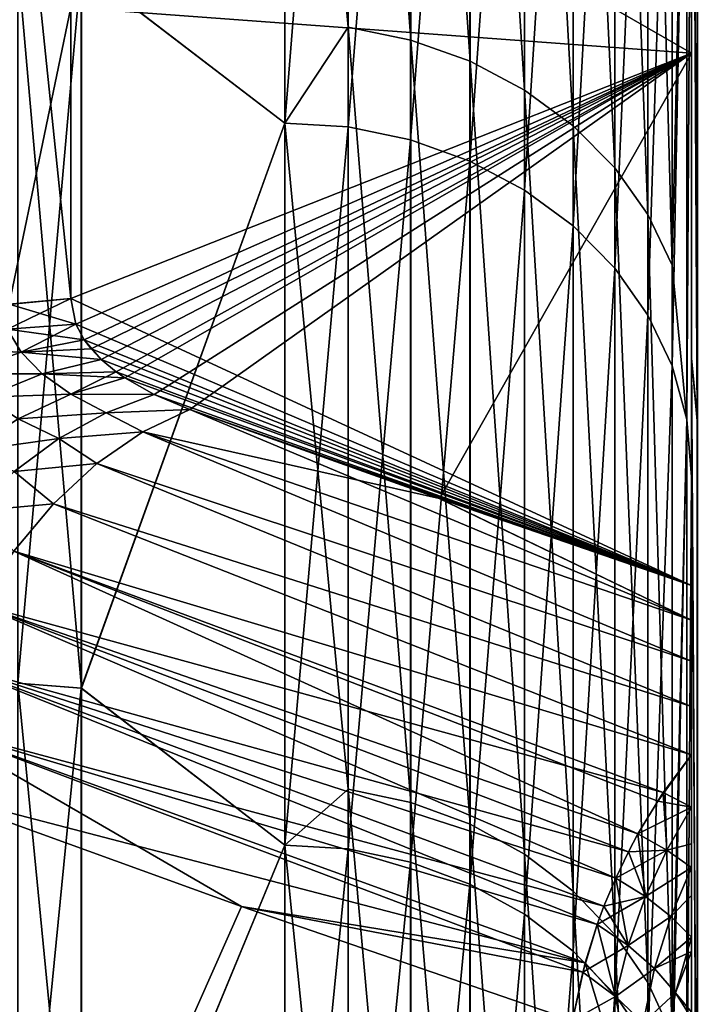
# Model space of a CAD drawing. Header units: metres. Extents: x -2 to 78, y -85 to 85.
# Tile 124 of 256: x 12.67 to 13.001, y -49.497 to -49.014. Entities that reach past the tile are written whole.
import ezdxf

# ---------------------------------------------------------------- set-up
doc = ezdxf.new("R2010")
doc.units = ezdxf.units.M
doc.layers.add('solid_20004802', color=7, linetype='CONTINUOUS')

msp = doc.modelspace()

# ---------------------------------------------------------------- linework, layer by layer
at = {"layer": 'solid_20004802'}
for points in [[(12.83123, -48.603775, -7.262058), (12.831224, -49.01725, -6.617982), (12.8, -48.673561, -7.155248)], [(12.861904, -49.023567, -6.621776), (12.831224, -49.01725, -6.617982), (12.83123, -48.603775, -7.262058)], [(12.861906, -48.609856, -7.266222), (12.861904, -49.023567, -6.621776), (12.83123, -48.603775, -7.262058)], [(12.891071, -49.033955, -6.628016), (12.861904, -49.023567, -6.621776), (12.861906, -48.609856, -7.266222)], [(12.891068, -48.61985, -7.273067), (12.891071, -49.033955, -6.628016), (12.861906, -48.609856, -7.266222)], [(12.917926, -49.048122, -6.636526), (12.891071, -49.033955, -6.628016), (12.891068, -48.61985, -7.273067)], [(12.91792, -48.633484, -7.282404), (12.917926, -49.048122, -6.636526), (12.891068, -48.61985, -7.273067)], [(12.941833, -49.065716, -6.647095), (12.917926, -49.048122, -6.636526), (12.91792, -48.633484, -7.282404)], [(12.941828, -48.650417, -7.294001), (12.941833, -49.065716, -6.647095), (12.91792, -48.633484, -7.282404)], [(12.962218, -49.086311, -6.659466), (12.941833, -49.065716, -6.647095), (12.941828, -48.650417, -7.294001)], [(12.962213, -48.670235, -7.307574), (12.962218, -49.086311, -6.659466), (12.941828, -48.650417, -7.294001)], [(12.978467, -49.109207, -6.67322), (12.962218, -49.086311, -6.659466), (12.962213, -48.670235, -7.307574)], [(12.978467, -48.69228, -7.322671), (12.978467, -49.109207, -6.67322), (12.962213, -48.670235, -7.307574)], [(12.800002, -49.064373, 6.534686), (12.800002, -48.673561, 7.155247), (12.699997, -48.987644, 6.662894)], [(12.8, -48.673561, -7.155248), (12.8, -49.064373, -6.534686), (12.7, -48.987644, -6.662894)], [(12.831224, -49.01725, -6.617982), (12.8, -49.064373, -6.534686), (12.8, -48.673561, -7.155248)], [(12.83121, -48.675339, 7.156438), (12.800002, -48.673561, 7.155247), (12.800002, -49.064373, 6.534686)], [(12.831203, -49.066216, 6.535773), (12.83121, -48.675339, 7.156438), (12.800002, -49.064373, 6.534686)], [(12.861882, -48.681454, 7.160539), (12.83121, -48.675339, 7.156438), (12.831203, -49.066216, 6.535773)], [(12.861879, -49.072556, 6.539517), (12.861882, -48.681454, 7.160539), (12.831203, -49.066216, 6.535773)], [(12.891043, -48.691513, 7.167281), (12.861882, -48.681454, 7.160539), (12.861879, -49.072556, 6.539517)], [(12.891045, -49.082981, 6.545676), (12.891043, -48.691513, 7.167281), (12.861879, -49.072556, 6.539517)], [(12.917893, -48.705231, 7.176479), (12.891043, -48.691513, 7.167281), (12.891045, -49.082981, 6.545676)], [(12.990419, -49.134163, -6.688211), (12.978467, -49.109207, -6.67322), (12.978467, -48.69228, -7.322671)], [(12.990419, -48.716301, -7.339122), (12.990419, -49.134163, -6.688211), (12.978467, -48.69228, -7.322671)], [(13.002698, -49.210697, 7.926644), (13, -48.696102, 8.542458), (13, -49.179764, 7.898919)], [(13, -48.840611, 7.26554), (13, -49.179764, 7.898919), (13, -48.696102, 8.542458)], [(13.002698, -49.210697, 7.926644), (13.002692, -48.72596, 8.571191), (13, -48.696102, 8.542458)], [(13, -49.179844, -7.898726), (13, -48.841026, -7.26489), (13, -48.69619, -8.54227)], [(13.002839, -49.210667, -7.926531), (13, -49.179844, -7.898726), (13, -48.69619, -8.54227)], [(13.002846, -48.725925, -8.571076), (13.002839, -49.210667, -7.926531), (13, -48.69619, -8.54227)], [(12.917897, -49.097206, 6.554077), (12.917893, -48.705231, 7.176479), (12.891045, -49.082981, 6.545676)], [(12.941801, -48.722275, 7.187903), (12.917893, -48.705231, 7.176479), (12.917897, -49.097206, 6.554077)], [(12.990419, -48.716301, -7.339122), (12.997656, -48.814064, -7.249437), (12.990419, -49.134163, -6.688211)], [(12.941806, -49.114876, 6.564512), (12.941801, -48.722275, 7.187903), (12.917897, -49.097206, 6.554077)], [(12.962188, -48.742222, 7.201275), (12.941801, -48.722275, 7.187903), (12.941806, -49.114876, 6.564512)], [(12.694818, -49.007446, -4.922783), (13, -49.029968, -4.852262), (13, -48.732155, -5.479557)], [(13, -49.029968, 4.852262), (12.694856, -48.8545, 5.251424), (13, -48.732155, 5.479557)], [(13, -48.732155, 5.479557), (13, -48.732155, -5.479557), (13, -49.029968, -4.852262)], [(13, -49.029968, 4.852262), (13, -48.732155, 5.479557), (13, -49.029968, -4.852262)], [(12.962192, -49.135551, 6.576725), (12.962188, -48.742222, 7.201275), (12.941806, -49.114876, 6.564512)], [(12.978556, -48.764587, 7.216269), (12.962188, -48.742222, 7.201275), (12.962192, -49.135551, 6.576725)], [(12.97856, -49.158741, 6.590419), (12.978556, -48.764587, 7.216269), (12.962192, -49.135551, 6.576725)], [(12.990418, -48.788624, 7.232383), (12.978556, -48.764587, 7.216269), (12.97856, -49.158741, 6.590419)], [(12.990418, -49.183651, 6.605131), (12.990418, -48.788624, 7.232383), (12.97856, -49.158741, 6.590419)], [(12.997656, -48.814064, 7.249437), (12.990418, -48.788624, 7.232383), (12.990418, -49.183651, 6.605131)], [(12.997656, -49.210022, 6.620707), (12.997656, -48.814064, 7.249437), (12.990418, -49.183651, 6.605131)], [(12.990419, -49.134163, -6.688211), (12.997656, -48.814064, -7.249437), (12.997656, -49.210022, -6.620707)], [(13, -48.841026, -7.26489), (12.997656, -49.210022, -6.620707), (12.997656, -48.814064, -7.249437)], [(13, -48.840611, 7.26554), (12.997656, -48.814064, 7.249437), (12.997656, -49.210022, 6.620707)], [(13, -49.237865, 6.634455), (13, -48.840611, 7.26554), (12.997656, -49.210022, 6.620707)], [(13, -48.841026, -7.26489), (13, -49.238186, -6.633924), (12.997656, -49.210022, -6.620707)], [(13, -49.237865, 6.634455), (13, -49.179764, 7.898919), (13, -48.840611, 7.26554)], [(13, -49.179844, -7.898726), (13, -49.238186, -6.633924), (13, -48.841026, -7.26489)], [(13, -49.029968, 4.852262), (12.694818, -49.007446, 4.922783), (12.694856, -48.8545, 5.251424)], [(12.694764, -49.150486, 4.589587), (12.664237, -49.153427, 4.590796), (12.664552, -48.857658, 5.251705)], [(12.664552, -48.857658, -5.251705), (12.664571, -49.15337, -4.590774), (12.694818, -49.007446, -4.922783)], [(12.694818, -49.007446, 4.922783), (12.694764, -49.150486, 4.589587), (12.664552, -48.857658, 5.251705)], [(12.668724, -48.985207, 6.661411), (12.668724, -49.339546, 6.038529), (12.699997, -48.987644, 6.662894)], [(12.7, -49.342064, -6.039873), (12.668727, -49.339546, -6.03853), (12.668727, -48.985207, -6.661411)], [(12.7, -48.987644, -6.662894), (12.7, -49.342064, -6.039873), (12.668727, -48.985207, -6.661411)], [(12.668724, -49.339546, 6.038529), (12.699997, -49.342064, 6.039873), (12.699997, -48.987644, 6.662894)], [(12.800002, -49.064373, 6.534686), (12.699997, -48.987644, 6.662894), (12.699997, -49.342064, 6.039873)], [(12.8, -49.064373, -6.534686), (12.7, -49.342064, -6.039873), (12.7, -48.987644, -6.662894)], [(12.664571, -49.15337, -4.590774), (12.694764, -49.150486, -4.589587), (12.694818, -49.007446, -4.922783)], [(12.694818, -49.007446, -4.922783), (12.694764, -49.150486, -4.589587), (13, -49.029968, -4.852262)], [(13, -49.029968, 4.852262), (12.694764, -49.150486, 4.589587), (12.694818, -49.007446, 4.922783)], [(12.831224, -49.01725, -6.617982), (12.831218, -49.391655, -5.950435), (12.8, -49.064373, -6.534686)], [(12.861902, -49.398186, -5.953847), (12.831218, -49.391655, -5.950435), (12.831224, -49.01725, -6.617982)], [(12.861904, -49.023567, -6.621776), (12.861902, -49.398186, -5.953847), (12.831224, -49.01725, -6.617982)], [(12.891075, -49.408928, -5.959458), (12.861902, -49.398186, -5.953847), (12.861904, -49.023567, -6.621776)], [(12.891071, -49.033955, -6.628016), (12.891075, -49.408928, -5.959458), (12.861904, -49.023567, -6.621776)], [(12.694764, -49.150486, -4.589587), (12.697277, -49.163113, -4.558616), (13, -49.029968, -4.852262)], [(13, -49.029968, 4.852262), (13, -49.291565, 4.207791), (12.694764, -49.150486, 4.589587)], [(12.697277, -49.163113, -4.558616), (12.701424, -49.170826, -4.539398), (13, -49.029968, -4.852262)], [(12.701424, -49.170826, -4.539398), (12.704787, -49.175274, -4.528201), (13, -49.029968, -4.852262)], [(12.704787, -49.175274, -4.528201), (12.709731, -49.1805, -4.514934), (13, -49.029968, -4.852262)], [(12.709731, -49.1805, -4.514934), (12.717056, -49.186565, -4.499371), (13, -49.029968, -4.852262)], [(12.717056, -49.186565, -4.499371), (12.721322, -49.189533, -4.491684), (13, -49.029968, -4.852262)], [(12.721322, -49.189533, -4.491684), (12.735834, -49.197762, -4.470107), (13, -49.029968, -4.852262)], [(12.735834, -49.197762, -4.470107), (12.753344, -49.20509, -4.450463), (13, -49.029968, -4.852262)], [(12.753344, -49.20509, -4.450463), (12.876014, -49.248837, -4.329772), (13, -49.029968, -4.852262)], [(12.876014, -49.248837, -4.329772), (13, -49.291565, -4.207791), (13, -49.029968, -4.852262)], [(12.917932, -49.42358, -5.967111), (12.891075, -49.408928, -5.959458), (12.891071, -49.033955, -6.628016)], [(12.917926, -49.048122, -6.636526), (12.917932, -49.42358, -5.967111), (12.891071, -49.033955, -6.628016)], [(13, -49.029968, 4.852262), (13, -49.029968, -4.852262), (13, -49.291565, -4.207791)], [(13, -49.029968, 4.852262), (13, -49.291565, -4.207791), (13, -49.291565, 4.207791)], [(12.94184, -49.441776, -5.976615), (12.917932, -49.42358, -5.967111), (12.917926, -49.048122, -6.636526)], [(12.941833, -49.065716, -6.647095), (12.94184, -49.441776, -5.976615), (12.917926, -49.048122, -6.636526)], [(12.800003, -49.419147, 5.892839), (12.800002, -49.064373, 6.534686), (12.699997, -49.342064, 6.039873)], [(12.8, -49.064373, -6.534686), (12.8, -49.419147, -5.892839), (12.7, -49.342064, -6.039873)], [(12.831218, -49.391655, -5.950435), (12.8, -49.419147, -5.892839), (12.8, -49.064373, -6.534686)], [(12.831203, -49.066216, 6.535773), (12.800002, -49.064373, 6.534686), (12.800003, -49.419147, 5.892839)], [(12.831197, -49.421047, 5.893819), (12.831203, -49.066216, 6.535773), (12.800003, -49.419147, 5.892839)], [(12.861879, -49.072556, 6.539517), (12.831203, -49.066216, 6.535773), (12.831197, -49.421047, 5.893819)], [(12.962224, -49.46307, -5.987739), (12.94184, -49.441776, -5.976615), (12.941833, -49.065716, -6.647095)], [(12.962218, -49.086311, -6.659466), (12.962224, -49.46307, -5.987739), (12.941833, -49.065716, -6.647095)], [(12.861876, -49.427589, 5.897196), (12.861879, -49.072556, 6.539517), (12.831197, -49.421047, 5.893819)], [(12.891045, -49.082981, 6.545676), (12.861879, -49.072556, 6.539517), (12.861876, -49.427589, 5.897196)], [(12.891047, -49.438354, 5.90275), (12.891045, -49.082981, 6.545676), (12.861876, -49.427589, 5.897196)], [(12.917897, -49.097206, 6.554077), (12.891045, -49.082981, 6.545676), (12.891047, -49.438354, 5.90275)], [(12.978467, -49.486736, -6.000102), (12.962224, -49.46307, -5.987739), (12.962218, -49.086311, -6.659466)], [(12.978467, -49.109207, -6.67322), (12.978467, -49.486736, -6.000102), (12.962218, -49.086311, -6.659466)], [(12.917901, -49.453037, 5.910327), (12.917897, -49.097206, 6.554077), (12.891047, -49.438354, 5.90275)], [(12.941806, -49.114876, 6.564512), (12.917897, -49.097206, 6.554077), (12.917901, -49.453037, 5.910327)], [(12.990419, -49.512543, -6.013581), (12.978467, -49.486736, -6.000102), (12.978467, -49.109207, -6.67322)], [(12.990419, -49.134163, -6.688211), (12.990419, -49.512543, -6.013581), (12.978467, -49.109207, -6.67322)], [(12.94181, -49.471272, 5.919738), (12.941806, -49.114876, 6.564512), (12.917901, -49.453037, 5.910327)], [(12.962192, -49.135551, 6.576725), (12.941806, -49.114876, 6.564512), (12.94181, -49.471272, 5.919738)], [(12.962196, -49.492615, 5.930752), (12.962192, -49.135551, 6.576725), (12.94181, -49.471272, 5.919738)], [(12.97856, -49.158741, 6.590419), (12.962192, -49.135551, 6.576725), (12.962196, -49.492615, 5.930752)], [(12.990419, -49.134163, -6.688211), (12.997656, -49.210022, -6.620707), (12.990419, -49.512543, -6.013581)], [(12.66372, -49.165611, 4.562141), (12.664237, -49.153427, 4.590796), (12.694764, -49.150486, 4.589587)], [(12.697277, -49.163113, 4.558616), (12.66372, -49.165611, 4.562141), (12.694764, -49.150486, 4.589587)], [(12.664571, -49.15337, -4.590774), (12.697277, -49.163113, -4.558616), (12.694764, -49.150486, -4.589587)], [(13, -49.291565, 4.207791), (12.697277, -49.163113, 4.558616), (12.694764, -49.150486, 4.589587)], [(12.66372, -49.165611, -4.562141), (12.697277, -49.163113, -4.558616), (12.664571, -49.15337, -4.590774)], [(12.978564, -49.516548, 5.943102), (12.97856, -49.158741, 6.590419), (12.962196, -49.492615, 5.930752)], [(12.990418, -49.183651, 6.605131), (12.97856, -49.158741, 6.590419), (12.978564, -49.516548, 5.943102)], [(12.66372, -49.165611, -4.562141), (12.701424, -49.170826, -4.539398), (12.697277, -49.163113, -4.558616)], [(12.670422, -49.176872, 4.533566), (12.66372, -49.165611, 4.562141), (12.697277, -49.163113, 4.558616)], [(12.701424, -49.170826, 4.539398), (12.670422, -49.176872, 4.533566), (12.697277, -49.163113, 4.558616)], [(13, -49.291565, 4.207791), (12.701424, -49.170826, 4.539398), (12.697277, -49.163113, 4.558616)], [(12.66372, -49.165611, -4.562141), (12.631929, -49.175415, -4.562011), (12.670422, -49.176872, -4.533566)], [(12.670422, -49.176872, 4.533566), (12.64025, -49.187542, 4.529837), (12.66372, -49.165611, 4.562141)], [(12.66372, -49.165611, -4.562141), (12.670422, -49.176872, -4.533566), (12.701424, -49.170826, -4.539398)], [(12.670422, -49.176872, -4.533566), (12.704787, -49.175274, -4.528201), (12.701424, -49.170826, -4.539398)], [(12.709731, -49.1805, 4.514934), (12.670422, -49.176872, 4.533566), (12.701424, -49.170826, 4.539398)], [(12.704787, -49.175274, 4.528201), (12.709731, -49.1805, 4.514934), (12.701424, -49.170826, 4.539398)], [(13, -49.291565, 4.207791), (12.704787, -49.175274, 4.528201), (12.701424, -49.170826, 4.539398)], [(12.631929, -49.175415, -4.562011), (12.64025, -49.187542, -4.529837), (12.670422, -49.176872, -4.533566)], [(12.670422, -49.176872, -4.533566), (12.64025, -49.187542, -4.529837), (12.680803, -49.187572, -4.505945)], [(12.680803, -49.187572, 4.505945), (12.64025, -49.187542, 4.529837), (12.670422, -49.176872, 4.533566)], [(12.670422, -49.176872, -4.533566), (12.709731, -49.1805, -4.514934), (12.704787, -49.175274, -4.528201)], [(12.670422, -49.176872, -4.533566), (12.680803, -49.187572, -4.505945), (12.709731, -49.1805, -4.514934)], [(12.709731, -49.1805, 4.514934), (12.680803, -49.187572, 4.505945), (12.670422, -49.176872, 4.533566)], [(13, -49.291565, 4.207791), (12.709731, -49.1805, 4.514934), (12.704787, -49.175274, 4.528201)], [(13.002704, -49.656757, 7.254748), (13, -49.179764, 7.898919), (13, -49.624977, 7.227742)], [(13, -49.598328, 5.981864), (13, -49.624977, 7.227742), (13, -49.179764, 7.898919)], [(13.002704, -49.656757, 7.254748), (13.002698, -49.210697, 7.926644), (13, -49.179764, 7.898919)], [(13, -49.598328, 5.981864), (13, -49.179764, 7.898919), (13, -49.237865, 6.634455)], [(13, -49.625046, -7.227555), (13, -49.238186, -6.633924), (13, -49.179844, -7.898726)], [(13.002832, -49.656731, -7.254637), (13, -49.625046, -7.227555), (13, -49.179844, -7.898726)], [(13.002839, -49.210667, -7.926531), (13.002832, -49.656731, -7.254637), (13, -49.179844, -7.898726)], [(12.680803, -49.187572, -4.505945), (12.717056, -49.186565, -4.499371), (12.709731, -49.1805, -4.514934)], [(12.717056, -49.186565, 4.499371), (12.680803, -49.187572, 4.505945), (12.709731, -49.1805, 4.514934)], [(13, -49.291565, 4.207791), (12.717056, -49.186565, 4.499371), (12.709731, -49.1805, 4.514934)], [(12.990418, -49.542248, 5.956365), (12.990418, -49.183651, 6.605131), (12.978564, -49.516548, 5.943102)], [(12.997656, -49.210022, 6.620707), (12.990418, -49.183651, 6.605131), (12.990418, -49.542248, 5.956365)], [(12.64025, -49.187542, -4.529837), (12.652634, -49.199009, -4.498886), (12.680803, -49.187572, -4.505945)], [(12.680803, -49.187572, 4.505945), (12.652634, -49.199009, 4.498886), (12.64025, -49.187542, 4.529837)], [(12.680803, -49.187572, -4.505945), (12.652634, -49.199009, -4.498886), (12.694783, -49.197556, -4.479719)], [(12.694783, -49.197556, 4.479719), (12.652634, -49.199009, 4.498886), (12.680803, -49.187572, 4.505945)], [(12.680803, -49.187572, -4.505945), (12.721322, -49.189533, -4.491684), (12.717056, -49.186565, -4.499371)], [(12.717056, -49.186565, 4.499371), (12.694783, -49.197556, 4.479719), (12.680803, -49.187572, 4.505945)], [(12.680803, -49.187572, -4.505945), (12.694783, -49.197556, -4.479719), (12.721322, -49.189533, -4.491684)], [(12.717056, -49.186565, 4.499371), (12.721322, -49.189533, 4.491684), (12.694783, -49.197556, 4.479719)], [(12.694783, -49.197556, -4.479719), (12.735834, -49.197762, -4.470107), (12.721322, -49.189533, -4.491684)], [(12.735834, -49.197762, 4.470107), (12.694783, -49.197556, 4.479719), (12.721322, -49.189533, 4.491684)], [(13, -49.291565, 4.207791), (12.721322, -49.189533, 4.491684), (12.717056, -49.186565, 4.499371)], [(13, -49.291565, 4.207791), (12.735834, -49.197762, 4.470107), (12.721322, -49.189533, 4.491684)], [(12.652634, -49.199009, -4.498886), (12.668962, -49.209671, -4.469595), (12.694783, -49.197556, -4.479719)], [(12.694783, -49.197556, 4.479719), (12.668962, -49.209671, 4.469595), (12.652634, -49.199009, 4.498886)], [(12.694783, -49.197556, -4.479719), (12.668962, -49.209671, -4.469595), (12.712152, -49.206646, -4.455359)], [(12.712152, -49.206646, 4.455359), (12.668962, -49.209671, 4.469595), (12.694783, -49.197556, 4.479719)], [(12.694783, -49.197556, -4.479719), (12.712152, -49.206646, -4.455359), (12.735834, -49.197762, -4.470107)], [(12.735834, -49.197762, 4.470107), (12.712152, -49.206646, 4.455359), (12.694783, -49.197556, 4.479719)], [(12.712152, -49.206646, -4.455359), (12.753344, -49.20509, -4.450463), (12.735834, -49.197762, -4.470107)], [(12.753344, -49.20509, 4.450463), (12.712152, -49.206646, 4.455359), (12.735834, -49.197762, 4.470107)], [(13, -49.291565, 4.207791), (12.753344, -49.20509, 4.450463), (12.735834, -49.197762, 4.470107)], [(12.668962, -49.209671, -4.469595), (12.688991, -49.219353, -4.442463), (12.712152, -49.206646, -4.455359)], [(12.712152, -49.206646, 4.455359), (12.688991, -49.219353, 4.442463), (12.668962, -49.209671, 4.469595)], [(12.730178, -49.216095, -4.431359), (12.712152, -49.206646, -4.455359), (12.688991, -49.219353, -4.442463)], [(12.730178, -49.216095, 4.431359), (12.688991, -49.219353, 4.442463), (12.712152, -49.206646, 4.455359)], [(12.730178, -49.216095, -4.431359), (12.753344, -49.20509, -4.450463), (12.712152, -49.206646, -4.455359)], [(12.753344, -49.20509, 4.450463), (12.730178, -49.216095, 4.431359), (12.712152, -49.206646, 4.455359)], [(12.730178, -49.216095, -4.431359), (12.876014, -49.248837, -4.329772), (12.753344, -49.20509, -4.450463)], [(13, -49.308655, 4.168263), (12.730178, -49.216095, 4.431359), (12.753344, -49.20509, 4.450463)], [(12.875978, -49.248825, 4.329806), (13, -49.308655, 4.168263), (12.753344, -49.20509, 4.450463)], [(12.875978, -49.248825, 4.329806), (12.753344, -49.20509, 4.450463), (13, -49.291565, 4.207791)], [(12.668962, -49.209671, -4.469595), (12.644473, -49.225571, -4.461691), (12.688991, -49.219353, -4.442463)], [(12.688991, -49.219353, 4.442463), (12.644473, -49.225571, 4.461691), (12.668962, -49.209671, 4.469595)], [(12.997656, -49.569466, 5.970411), (12.997656, -49.210022, 6.620707), (12.990418, -49.542248, 5.956365)], [(12.990419, -49.512543, -6.013581), (12.997656, -49.210022, -6.620707), (12.997656, -49.569466, -5.970411)], [(13, -49.238186, -6.633924), (12.997656, -49.569466, -5.970411), (12.997656, -49.210022, -6.620707)], [(13, -49.237865, 6.634455), (12.997656, -49.210022, 6.620707), (12.997656, -49.569466, 5.970411)], [(12.707603, -49.231659, -4.414526), (12.730178, -49.216095, -4.431359), (12.688991, -49.219353, -4.442463)], [(12.730178, -49.216095, 4.431359), (12.707603, -49.231659, 4.414526), (12.688991, -49.219353, 4.442463)], [(13, -49.328697, -4.132287), (12.730178, -49.216095, -4.431359), (12.707603, -49.231659, -4.414526)], [(13, -49.328697, 4.132286), (12.707603, -49.231659, 4.414526), (12.730178, -49.216095, 4.431359)], [(13, -49.308655, -4.168265), (12.876014, -49.248837, -4.329772), (12.730178, -49.216095, -4.431359)], [(13, -49.328697, -4.132287), (13, -49.308655, -4.168265), (12.730178, -49.216095, -4.431359)], [(13, -49.308655, 4.168263), (13, -49.328697, 4.132286), (12.730178, -49.216095, 4.431359)], [(12.644473, -49.225571, -4.461691), (12.666968, -49.235607, -4.431774), (12.688991, -49.219353, -4.442463)], [(12.688991, -49.219353, 4.442463), (12.666968, -49.235607, 4.431774), (12.644473, -49.225571, 4.461691)], [(12.707603, -49.231659, -4.414526), (12.688991, -49.219353, -4.442463), (12.666968, -49.235607, -4.431774)], [(12.707603, -49.231659, 4.414526), (12.666968, -49.235607, 4.431774), (12.688991, -49.219353, 4.442463)], [(12.686316, -49.251389, -4.40052), (12.707603, -49.231659, -4.414526), (12.666968, -49.235607, -4.431774)], [(12.707603, -49.231659, 4.414526), (12.686316, -49.251389, 4.40052), (12.666968, -49.235607, 4.431774)], [(13, -49.35099, -4.100398), (12.707603, -49.231659, -4.414526), (12.686316, -49.251389, -4.40052)], [(13, -49.35099, 4.100399), (12.686316, -49.251389, 4.40052), (12.707603, -49.231659, 4.414526)], [(13, -49.35099, -4.100398), (13, -49.328697, -4.132287), (12.707603, -49.231659, -4.414526)], [(13, -49.328697, 4.132286), (13, -49.35099, 4.100399), (12.707603, -49.231659, 4.414526)], [(12.686316, -49.251389, -4.40052), (12.666968, -49.235607, -4.431774), (12.646566, -49.255032, -4.42352)], [(12.686316, -49.251389, 4.40052), (12.646566, -49.255032, 4.42352), (12.666968, -49.235607, 4.431774)], [(13, -49.598328, 5.981864), (13, -49.237865, 6.634455), (12.997656, -49.569466, 5.970411)], [(13, -49.238186, -6.633924), (13, -49.598492, -5.98151), (12.997656, -49.569466, -5.970411)], [(13, -49.625046, -7.227555), (13, -49.598492, -5.98151), (13, -49.238186, -6.633924)], [(12.666896, -49.274746, -4.389719), (12.686316, -49.251389, -4.40052), (12.646566, -49.255032, -4.42352)], [(12.686316, -49.251389, 4.40052), (12.666896, -49.274746, 4.389719), (12.646566, -49.255032, 4.42352)], [(13, -49.374821, -4.07314), (12.686316, -49.251389, -4.40052), (12.666896, -49.274746, -4.389719)], [(13, -49.374821, 4.07314), (12.666896, -49.274746, 4.389719), (12.686316, -49.251389, 4.40052)], [(13, -49.374821, -4.07314), (13, -49.35099, -4.100398), (12.686316, -49.251389, -4.40052)], [(13, -49.35099, 4.100399), (13, -49.374821, 4.07314), (12.686316, -49.251389, 4.40052)], [(12.875978, -49.248825, 4.329806), (13, -49.291565, 4.207791), (13, -49.308655, 4.168263)], [(13, -49.308655, -4.168265), (13, -49.291565, -4.207791), (12.876014, -49.248837, -4.329772)], [(12.986098, -49.393356, -4.065488), (12.666896, -49.274746, -4.389719), (12.64986, -49.301128, -4.382419)], [(12.973578, -49.41367, 4.059817), (12.64986, -49.301128, 4.382419), (12.666896, -49.274746, 4.389719)], [(12.986098, -49.393356, -4.065488), (13, -49.374821, -4.07314), (12.666896, -49.274746, -4.389719)], [(12.983362, -49.397465, 4.064136), (12.666896, -49.274746, 4.389719), (13, -49.374821, 4.07314)], [(12.983362, -49.397465, 4.064136), (12.973578, -49.41367, 4.059817), (12.666896, -49.274746, 4.389719)], [(13, -49.291565, 4.207791), (13, -49.291565, -4.207791), (13, -49.308655, -4.168265)], [(13, -49.291565, 4.207791), (13, -49.308655, -4.168265), (13, -49.308655, 4.168263)], [(12.968912, -49.422409, -4.058097), (12.64986, -49.301128, -4.382419), (12.635654, -49.329826, -4.378802)], [(12.962694, -49.435368, 4.056249), (12.635654, -49.329826, 4.378802), (12.64986, -49.301128, 4.382419)], [(12.973578, -49.41367, -4.059817), (12.986098, -49.393356, -4.065488), (12.64986, -49.301128, -4.382419)], [(12.968912, -49.422409, -4.058097), (12.973578, -49.41367, -4.059817), (12.64986, -49.301128, -4.382419)], [(12.968912, -49.422409, 4.058097), (12.962694, -49.435368, 4.056249), (12.64986, -49.301128, 4.382419)], [(12.973578, -49.41367, 4.059817), (12.968912, -49.422409, 4.058097), (12.64986, -49.301128, 4.382419)], [(13, -49.308655, 4.168263), (13, -49.308655, -4.168265), (13, -49.328697, -4.132287)], [(13, -49.308655, 4.168263), (13, -49.328697, -4.132287), (13, -49.328697, 4.132286)], [(12.956946, -49.449123, -4.055138), (12.635654, -49.329826, -4.378802), (12.624663, -49.360065, -4.378969)], [(12.953618, -49.458149, 4.054853), (12.624663, -49.360062, 4.378969), (12.635654, -49.329826, 4.378802)], [(12.962694, -49.435368, -4.056249), (12.968912, -49.422409, -4.058097), (12.635654, -49.329826, -4.378802)], [(12.956946, -49.449123, -4.055138), (12.962694, -49.435368, -4.056249), (12.635654, -49.329826, -4.378802)], [(12.956946, -49.449123, 4.055138), (12.953618, -49.458149, 4.054853), (12.635654, -49.329826, 4.378802)], [(12.962694, -49.435368, 4.056249), (12.956946, -49.449123, 4.055138), (12.635654, -49.329826, 4.378802)], [(13, -49.328697, 4.132286), (13, -49.328697, -4.132287), (13, -49.35099, -4.100398)], [(13, -49.328697, 4.132286), (13, -49.35099, -4.100398), (13, -49.35099, 4.100399)], [(12.668724, -49.339546, 6.038529), (12.668724, -49.658604, 5.39686), (12.699997, -49.342064, 6.039873)], [(12.7, -49.661194, -5.39806), (12.668727, -49.658604, -5.39686), (12.668727, -49.339546, -6.03853)], [(12.7, -49.342064, -6.039873), (12.7, -49.661194, -5.39806), (12.668727, -49.339546, -6.03853)], [(12.668724, -49.658604, 5.39686), (12.699998, -49.661194, 5.398059), (12.699997, -49.342064, 6.039873)], [(12.800003, -49.419147, 5.892839), (12.699997, -49.342064, 6.039873), (12.699998, -49.661194, 5.398059)], [(12.8, -49.419147, -5.892839), (12.7, -49.661194, -5.39806), (12.7, -49.342064, -6.039873)], [(13, -49.35099, 4.100399), (13, -49.35099, -4.100398), (13, -49.374821, -4.07314)], [(13, -49.35099, 4.100399), (13, -49.374821, -4.07314), (13, -49.374821, 4.07314)], [(12.624663, -49.360062, 4.378969), (12.778793, -49.449261, 4.221206), (12.617157, -49.390903, 4.382843)], [(12.947721, -49.477013, -4.055317), (12.624663, -49.360065, -4.378969), (12.617157, -49.390903, -4.382843)], [(12.946487, -49.481632, 4.055641), (12.778793, -49.449261, 4.221206), (12.624663, -49.360062, 4.378969)], [(12.953618, -49.458149, 4.054853), (12.946487, -49.481632, 4.055641), (12.624663, -49.360062, 4.378969)], [(12.953618, -49.458149, -4.054853), (12.956946, -49.449123, -4.055138), (12.624663, -49.360065, -4.378969)], [(12.947721, -49.477013, -4.055317), (12.953618, -49.458149, -4.054853), (12.624663, -49.360065, -4.378969)], [(13, -49.400532, 4.048611), (12.983362, -49.397465, 4.064136), (13, -49.374821, 4.07314)], [(13, -49.400532, -4.048611), (13, -49.374821, -4.07314), (12.986098, -49.393356, -4.065488)], [(13, -49.374821, 4.07314), (13, -49.374821, -4.07314), (13, -49.400532, -4.048611)], [(13, -49.400532, 4.048611), (13, -49.374821, 4.07314), (13, -49.400532, -4.048611)], [(12.778793, -49.449261, -4.221206), (12.617157, -49.390903, -4.382843), (12.617157, -49.813278, -4.382843)], [(12.947721, -49.477013, -4.055317), (12.617157, -49.390903, -4.382843), (12.778793, -49.449261, -4.221206)], [(12.617157, -49.390903, 4.382843), (12.778793, -49.449261, 4.221206), (12.617157, -49.813278, 4.382843)], [(12.831218, -49.391655, -5.950435), (12.831212, -49.725658, -5.261786), (12.8, -49.419147, -5.892839)], [(12.8619, -49.73238, -5.264802), (12.831212, -49.725658, -5.261786), (12.831218, -49.391655, -5.950435)], [(12.861902, -49.398186, -5.953847), (12.8619, -49.73238, -5.264802), (12.831218, -49.391655, -5.950435)], [(12.987841, -49.421658, -4.042357), (12.986098, -49.393356, -4.065488), (12.973578, -49.41367, -4.059817)], [(13, -49.400532, 4.048611), (12.973578, -49.41367, 4.059817), (12.983362, -49.397465, 4.064136)], [(12.987841, -49.421658, -4.042357), (13, -49.400532, -4.048611), (12.986098, -49.393356, -4.065488)], [(12.891078, -49.743439, -5.269765), (12.8619, -49.73238, -5.264802), (12.861902, -49.398186, -5.953847)], [(12.891075, -49.408928, -5.959458), (12.891078, -49.743439, -5.269765), (12.861902, -49.398186, -5.953847)], [(13, -49.400532, 4.048611), (12.987841, -49.421658, 4.042357), (12.973578, -49.41367, 4.059817)], [(12.987841, -49.421658, -4.042357), (13, -49.418526, -4.033322), (13, -49.400532, -4.048611)], [(13, -49.400532, 4.048611), (13, -49.418541, 4.033309), (12.987841, -49.421658, 4.042357)], [(13, -49.400532, 4.048611), (13, -49.400532, -4.048611), (13, -49.418526, -4.033322)], [(13, -49.400532, 4.048611), (13, -49.418526, -4.033322), (13, -49.418541, 4.033309)], [(12.917936, -49.758522, -5.276533), (12.891078, -49.743439, -5.269765), (12.891075, -49.408928, -5.959458)], [(12.917932, -49.42358, -5.967111), (12.917936, -49.758522, -5.276533), (12.891075, -49.408928, -5.959458)], [(12.977291, -49.444397, -4.038289), (12.973578, -49.41367, -4.059817), (12.968912, -49.422409, -4.058097)], [(12.987841, -49.421658, 4.042357), (12.968912, -49.422409, 4.058097), (12.973578, -49.41367, 4.059817)], [(12.977291, -49.444397, -4.038289), (12.987841, -49.421658, -4.042357), (12.973578, -49.41367, -4.059817)], [(12.800002, -49.736729, 5.231799), (12.800003, -49.419147, 5.892839), (12.699998, -49.661194, 5.398059)], [(12.8, -49.419147, -5.892839), (12.8, -49.736729, -5.231799), (12.7, -49.661194, -5.39806)], [(12.831212, -49.725658, -5.261786), (12.8, -49.736729, -5.231799), (12.8, -49.419147, -5.892839)], [(12.831197, -49.421047, 5.893819), (12.800003, -49.419147, 5.892839), (12.800002, -49.736729, 5.231799)], [(12.83119, -49.738678, 5.232668), (12.831197, -49.421047, 5.893819), (12.800002, -49.736729, 5.231799)], [(12.861876, -49.427589, 5.897196), (12.831197, -49.421047, 5.893819), (12.83119, -49.738678, 5.232668)], [(12.987841, -49.421658, 4.042357), (12.962694, -49.435368, 4.056249), (12.968912, -49.422409, 4.058097)], [(12.987841, -49.421658, 4.042357), (12.977292, -49.444397, 4.038288), (12.962694, -49.435368, 4.056249)], [(12.977291, -49.444397, -4.038289), (13, -49.430161, -4.024095), (12.987841, -49.421658, -4.042357)], [(12.987841, -49.421658, 4.042357), (13, -49.430161, 4.024095), (12.977292, -49.444397, 4.038288)], [(12.987841, -49.421658, -4.042357), (13, -49.430161, -4.024095), (13, -49.418526, -4.033322)], [(13, -49.418541, 4.033309), (13, -49.430161, 4.024095), (12.987841, -49.421658, 4.042357)], [(13, -49.418541, 4.033309), (13, -49.418526, -4.033322), (13, -49.430161, -4.024095)], [(13, -49.418541, 4.033309), (13, -49.430161, -4.024095), (13, -49.430161, 4.024095)], [(12.941846, -49.777256, -5.284939), (12.917936, -49.758522, -5.276533), (12.917932, -49.42358, -5.967111)], [(12.94184, -49.441776, -5.976615), (12.941846, -49.777256, -5.284939), (12.917932, -49.42358, -5.967111)], [(12.977291, -49.444397, -4.038289), (12.968912, -49.422409, -4.058097), (12.962694, -49.435368, -4.056249)], [(12.861874, -49.745403, 5.235666), (12.861876, -49.427589, 5.897196), (12.83119, -49.738678, 5.232668)], [(12.891047, -49.438354, 5.90275), (12.861876, -49.427589, 5.897196), (12.861874, -49.745403, 5.235666)], [(12.977291, -49.444397, -4.038289), (12.989776, -49.454151, -4.019115), (13, -49.430161, -4.024095)], [(13, -49.430161, 4.024095), (12.989777, -49.454151, 4.019114), (12.977292, -49.444397, 4.038288)], [(12.989776, -49.454151, -4.019115), (13, -49.443859, -4.013791), (13, -49.430161, -4.024095)], [(13, -49.430161, 4.024095), (13, -49.443886, 4.013771), (12.989777, -49.454151, 4.019114)], [(13, -49.430161, 4.024095), (13, -49.430161, -4.024095), (13, -49.443859, -4.013791)], [(13, -49.430161, 4.024095), (13, -49.443859, -4.013791), (13, -49.443886, 4.013771)], [(12.968843, -49.468472, -4.036268), (12.962694, -49.435368, -4.056249), (12.956946, -49.449123, -4.055138)], [(12.977292, -49.444397, 4.038288), (12.956946, -49.449123, 4.055138), (12.962694, -49.435368, 4.056249)], [(12.968843, -49.468472, -4.036268), (12.977291, -49.444397, -4.038289), (12.962694, -49.435368, -4.056249)], [(12.891048, -49.75647, 5.240599), (12.891047, -49.438354, 5.90275), (12.861874, -49.745403, 5.235666)], [(12.917901, -49.453037, 5.910327), (12.891047, -49.438354, 5.90275), (12.891048, -49.75647, 5.240599)], [(12.962231, -49.799175, -5.294776), (12.941846, -49.777256, -5.284939), (12.94184, -49.441776, -5.976615)], [(12.962224, -49.46307, -5.987739), (12.962231, -49.799175, -5.294776), (12.94184, -49.441776, -5.976615)], [(12.977292, -49.444397, 4.038288), (12.953618, -49.458149, 4.054853), (12.956946, -49.449123, 4.055138)], [(12.977292, -49.444397, 4.038288), (12.968843, -49.468472, 4.036269), (12.953618, -49.458149, 4.054853)], [(12.968843, -49.468472, -4.036268), (12.989776, -49.454151, -4.019115), (12.977291, -49.444397, -4.038289)], [(12.977292, -49.444397, 4.038288), (12.989777, -49.454151, 4.019114), (12.968843, -49.468472, 4.036269)], [(12.989776, -49.454151, -4.019115), (13, -49.464455, -3.999197), (13, -49.443859, -4.013791)], [(13, -49.443886, 4.013771), (13, -49.464455, 3.999197), (12.989777, -49.454151, 4.019114)], [(13, -49.443886, 4.013771), (13, -49.443859, -4.013791), (13, -49.464455, -3.999197)], [(13, -49.443886, 4.013771), (13, -49.464455, -3.999197), (13, -49.464455, 3.999197)], [(12.778793, -49.449261, -4.221206), (12.617157, -49.813278, -4.382843), (12.941422, -49.505371, -4.058578)], [(12.778793, -49.449261, 4.221206), (12.941422, -49.505371, 4.058578), (12.617157, -49.813278, 4.382843)], [(12.947721, -49.477013, -4.055317), (12.778793, -49.449261, -4.221206), (12.941422, -49.505371, -4.058578)], [(12.946487, -49.481632, 4.055641), (12.941422, -49.505371, 4.058578), (12.778793, -49.449261, 4.221206)], [(12.968843, -49.468472, -4.036268), (12.956946, -49.449123, -4.055138), (12.953618, -49.458149, -4.054853)], [(12.917905, -49.771561, 5.247326), (12.917901, -49.453037, 5.910327), (12.891048, -49.75647, 5.240599)], [(12.94181, -49.471272, 5.919738), (12.917901, -49.453037, 5.910327), (12.917905, -49.771561, 5.247326)], [(12.968843, -49.468472, -4.036268), (12.9817, -49.479698, -4.016299), (12.989776, -49.454151, -4.019115)], [(12.989777, -49.454151, 4.019114), (12.9817, -49.479698, 4.0163), (12.968843, -49.468472, 4.036269)], [(12.9817, -49.479698, -4.016299), (13, -49.464455, -3.999197), (12.989776, -49.454151, -4.019115)], [(12.989777, -49.454151, 4.019114), (13, -49.464455, 3.999197), (12.9817, -49.479698, 4.0163)], [(12.968843, -49.468472, 4.036269), (12.946487, -49.481632, 4.055641), (12.953618, -49.458149, 4.054853)], [(12.962643, -49.493465, -4.036387), (12.953618, -49.458149, -4.054853), (12.947721, -49.477013, -4.055317)], [(12.962643, -49.493465, -4.036387), (12.968843, -49.468472, -4.036268), (12.953618, -49.458149, -4.054853)], [(12.978467, -49.823528, -5.305704), (12.962231, -49.799175, -5.294776), (12.962224, -49.46307, -5.987739)], [(12.978467, -49.486736, -6.000102), (12.978467, -49.823528, -5.305704), (12.962224, -49.46307, -5.987739)], [(12.9817, -49.479698, -4.016299), (12.992133, -49.491657, -3.995221), (13, -49.464455, -3.999197)], [(13, -49.464455, 3.999197), (13, -49.471481, 3.994419), (12.9817, -49.479698, 4.0163)], [(12.992133, -49.491657, -3.995221), (13, -49.471443, -3.994444), (13, -49.464455, -3.999197)], [(13, -49.464455, 3.999197), (13, -49.464455, -3.999197), (13, -49.471443, -3.994444)], [(13, -49.464455, 3.999197), (13, -49.471443, -3.994444), (13, -49.471481, 3.994419)], [(12.968843, -49.468472, 4.036269), (12.962643, -49.493465, 4.036387), (12.946487, -49.481632, 4.055641)], [(12.962643, -49.493465, -4.036387), (12.9817, -49.479698, -4.016299), (12.968843, -49.468472, -4.036268)], [(12.968843, -49.468472, 4.036269), (12.9817, -49.479698, 4.0163), (12.962643, -49.493465, 4.036387)], [(12.941814, -49.790306, 5.255682), (12.94181, -49.471272, 5.919738), (12.917905, -49.771561, 5.247326)], [(12.962196, -49.492615, 5.930752), (12.94181, -49.471272, 5.919738), (12.941814, -49.790306, 5.255682)], [(13, -49.471481, 3.994419), (12.992132, -49.491657, 3.995222), (12.9817, -49.479698, 4.0163)], [(13, -49.471481, 3.994419), (13, -49.504139, 3.973521), (12.992132, -49.491657, 3.995222)], [(12.992133, -49.491657, -3.995221), (13, -49.501282, -3.97528), (13, -49.471443, -3.994444)], [(13, -49.471481, 3.994419), (13, -49.471443, -3.994444), (13, -49.501282, -3.97528)], [(13, -49.471481, 3.994419), (13, -49.501282, -3.97528), (13, -49.504139, 3.973521)], [(12.947721, -49.477013, -4.055317), (12.941422, -49.505371, -4.058578), (12.960898, -49.520798, -4.03595)], [(12.962643, -49.493465, -4.036387), (12.947721, -49.477013, -4.055317), (12.960898, -49.520798, -4.03595)], [(12.962643, -49.493465, -4.036387), (12.976167, -49.506428, -4.01551), (12.9817, -49.479698, -4.016299)], [(12.9817, -49.479698, 4.0163), (12.976167, -49.506428, 4.01551), (12.962643, -49.493465, 4.036387)], [(12.976167, -49.506428, -4.01551), (12.992133, -49.491657, -3.995221), (12.9817, -49.479698, -4.016299)], [(12.9817, -49.479698, 4.0163), (12.992132, -49.491657, 3.995222), (12.976167, -49.506428, 4.01551)], [(12.962643, -49.493465, 4.036387), (12.941422, -49.505371, 4.058578), (12.946487, -49.481632, 4.055641)], [(12.990419, -49.85009, -5.317624), (12.978467, -49.823528, -5.305704), (12.978467, -49.486736, -6.000102)], [(12.990419, -49.512543, -6.013581), (12.990419, -49.85009, -5.317624), (12.978467, -49.486736, -6.000102)], [(12.962643, -49.493465, 4.036387), (12.960898, -49.520798, 4.03595), (12.941422, -49.505371, 4.058578)], [(12.962201, -49.812244, 5.265461), (12.962196, -49.492615, 5.930752), (12.941814, -49.790306, 5.255682)], [(12.962643, -49.493465, -4.036387), (12.960898, -49.520798, -4.03595), (12.969489, -49.529327, -4.023334)], [(12.962643, -49.493465, 4.036387), (12.976167, -49.506428, 4.01551), (12.960898, -49.520798, 4.03595)], [(12.978564, -49.516548, 5.943102), (12.962196, -49.492615, 5.930752), (12.962201, -49.812244, 5.265461)], [(12.962643, -49.493465, -4.036387), (12.969489, -49.529327, -4.023334), (12.976167, -49.506428, -4.01551)], [(12.976167, -49.506428, -4.01551), (12.98696, -49.520294, -3.99333), (12.992133, -49.491657, -3.995221)], [(12.992132, -49.491657, 3.995222), (12.98696, -49.520294, 3.993331), (12.976167, -49.506428, 4.01551)], [(12.98696, -49.520294, -3.99333), (13, -49.501282, -3.97528), (12.992133, -49.491657, -3.995221)], [(12.992132, -49.491657, 3.995222), (13, -49.504139, 3.973521), (12.98696, -49.520294, 3.993331)]]:
    msp.add_3dface(points, dxfattribs=at)

doc.saveas('drawing.dxf')
